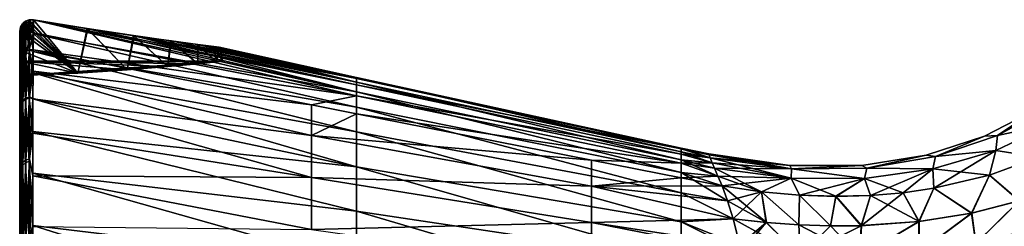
# Model space of a CAD drawing. Header units: metres. Extents: x 59 to 124, y -85 to 86.
# Tile 44 of 186: x 106.1 to 114.7, y 21.06 to 22.86. Entities that reach past the tile are written whole.
import ezdxf

# ---------------------------------------------------------------- set-up
doc = ezdxf.new("R2010")
doc.units = ezdxf.units.M
doc.layers.add('solid_21414500', color=7, linetype='CONTINUOUS')

msp = doc.modelspace()

# ---------------------------------------------------------------- linework, layer by layer
at = {"layer": 'solid_21414500'}
for points in [[(106.108063, 22.539989, 4.150748), (106.108978, 22.799587, 2.342865), (106.099998, 22.75738, 2.35007)], [(106.116806, 22.373924, 2.378554), (106.099998, 22.75738, 2.35007), (106.108978, 22.799587, 2.342865)], [(106.107666, 22.796547, -2.343631), (106.099998, 22.757357, -2.350069), (106.608498, 22.395613, -2.164901)], [(106.107742, 22.531073, -4.194365), (106.099998, 22.757357, -2.350069), (106.107666, 22.796547, -2.343631)], [(106.125603, 22.826342, -2.33418), (106.107666, 22.796547, -2.343631), (106.608498, 22.395613, -2.164901)], [(106.125877, 22.561522, -4.187904), (106.107666, 22.796547, -2.343631), (106.125603, 22.826342, -2.33418)], [(106.107742, 22.531073, -4.194365), (106.107666, 22.796547, -2.343631), (106.125877, 22.561522, -4.187904)], [(106.108063, 22.539989, 4.150748), (106.12719, 22.568737, 4.15619), (106.108978, 22.799587, 2.342865)], [(106.12719, 22.568737, 4.15619), (106.120384, 22.819408, 2.336791), (106.108978, 22.799587, 2.342865)], [(106.116806, 22.373924, 2.378554), (106.108978, 22.799587, 2.342865), (106.120384, 22.819408, 2.336791)], [(106.116806, 22.373924, 2.378554), (106.176132, 22.858629, 2.311444), (106.220078, 22.861296, 2.293191)], [(106.608498, 22.395613, 2.1649), (106.116806, 22.373924, 2.378554), (106.220078, 22.861296, 2.293191)], [(106.116806, 22.373924, 2.378554), (106.154999, 22.849915, 2.320655), (106.176132, 22.858629, 2.311444)], [(106.116806, 22.373924, 2.378554), (106.135994, 22.836594, 2.329274), (106.154999, 22.849915, 2.320655)], [(106.116806, 22.373924, 2.378554), (106.120384, 22.819408, 2.336791), (106.135994, 22.836594, 2.329274)], [(106.12719, 22.568737, 4.15619), (106.135994, 22.836594, 2.329274), (106.120384, 22.819408, 2.336791)], [(106.135445, 22.836134, -2.329527), (106.125603, 22.826342, -2.33418), (106.608498, 22.395613, -2.164901)], [(106.151054, 22.583599, -4.178594), (106.125603, 22.826342, -2.33418), (106.135445, 22.836134, -2.329527)], [(106.125877, 22.561522, -4.187904), (106.125603, 22.826342, -2.33418), (106.151054, 22.583599, -4.178594)], [(106.12719, 22.568737, 4.15619), (106.153, 22.588095, 4.159855), (106.135994, 22.836594, 2.329274)], [(106.151131, 22.847963, -2.32235), (106.135445, 22.836134, -2.329527), (106.608498, 22.395613, -2.164901)], [(106.151054, 22.583599, -4.178594), (106.135445, 22.836134, -2.329527), (106.151131, 22.847963, -2.32235)], [(106.153, 22.588095, 4.159855), (106.154999, 22.849915, 2.320655), (106.135994, 22.836594, 2.329274)], [(106.151054, 22.583599, -4.178594), (106.151131, 22.847963, -2.32235), (106.182564, 22.597334, -4.166613)], [(106.173264, 22.858007, -2.31265), (106.151131, 22.847963, -2.32235), (106.608498, 22.395613, -2.164901)], [(106.182564, 22.597334, -4.166613), (106.151131, 22.847963, -2.32235), (106.173264, 22.858007, -2.31265)], [(106.153, 22.588095, 4.159855), (106.186432, 22.598696, 4.161863), (106.154999, 22.849915, 2.320655)], [(106.186432, 22.598696, 4.161863), (106.176132, 22.858629, 2.311444), (106.154999, 22.849915, 2.320655)], [(106.182961, 22.860498, -2.308514), (106.173264, 22.858007, -2.31265), (106.608498, 22.395613, -2.164901)], [(106.182564, 22.597334, -4.166613), (106.173264, 22.858007, -2.31265), (106.182961, 22.860498, -2.308514)], [(106.176132, 22.858629, 2.311444), (106.219429, 22.745266, 3.277921), (106.220078, 22.861296, 2.293191)], [(106.176132, 22.858629, 2.311444), (106.218323, 22.59794, 4.16172), (106.219429, 22.745266, 3.277921)], [(106.186432, 22.598696, 4.161863), (106.218323, 22.59794, 4.16172), (106.176132, 22.858629, 2.311444)], [(106.182564, 22.597334, -4.166613), (106.182961, 22.860498, -2.308514), (106.218231, 22.740685, -3.308022)], [(106.182961, 22.860498, -2.308514), (106.220406, 22.861055, -2.293081), (106.218231, 22.740685, -3.308022)], [(106.182961, 22.860498, -2.308514), (106.608498, 22.395613, -2.164901), (106.220406, 22.861055, -2.293081)], [(106.218231, 22.740685, -3.308022), (106.220406, 22.861055, -2.293081), (109.043533, 22.232237, -2.737208)], [(106.220078, 22.861296, 2.293191), (106.219429, 22.745266, 3.277921), (109.043533, 22.197367, 3.093446)], [(106.220078, 22.861296, 2.293191), (109.043533, 22.197367, 3.093446), (109.043533, 22.293106, 1.948414)], [(106.689682, 22.783829, 2.051207), (106.220078, 22.861296, 2.293191), (109.043533, 22.293106, 1.948414)], [(106.608498, 22.395613, 2.1649), (106.220078, 22.861296, 2.293191), (106.689682, 22.783829, 2.051207)], [(106.220406, 22.861055, -2.293081), (106.696121, 22.782818, -2.047043), (109.043533, 22.232237, -2.737208)], [(106.608498, 22.395613, -2.164901), (106.696121, 22.782818, -2.047043), (106.220406, 22.861055, -2.293081)], [(106.099998, 22.649878, 3.251509), (106.108063, 22.539989, 4.150748), (106.099998, 22.75738, 2.35007)], [(106.099998, 22.594391, 2.364951), (106.099998, 22.649878, 3.251509), (106.099998, 22.75738, 2.35007)], [(106.099998, 22.594391, 2.364951), (106.099998, 22.75738, 2.35007), (106.116806, 22.373924, 2.378554)], [(106.099998, 22.757357, -2.350069), (106.099998, 22.594379, -2.364952), (106.608498, 22.395613, -2.164901)], [(106.099998, 22.62352, -3.433642), (106.099998, 22.594379, -2.364952), (106.099998, 22.757357, -2.350069)], [(106.099998, 22.62352, -3.433642), (106.099998, 22.757357, -2.350069), (106.107742, 22.531073, -4.194365)], [(106.182564, 22.597334, -4.166613), (106.218231, 22.740685, -3.308022), (106.217041, 22.583399, -4.236626)], [(106.217041, 22.583399, -4.236626), (106.218231, 22.740685, -3.308022), (109.043533, 22.097557, -3.899847)], [(106.218231, 22.740685, -3.308022), (109.043533, 22.232237, -2.737208), (109.043533, 22.097557, -3.899847)], [(106.219429, 22.745266, 3.277921), (106.218323, 22.59794, 4.16172), (109.043533, 22.197367, 3.093446)], [(107.03949, 22.423233, 1.857044), (106.608498, 22.395613, 2.1649), (106.689682, 22.783829, 2.051207)], [(106.608498, 22.395613, -2.164901), (107.039482, 22.423233, -1.857049), (106.696121, 22.782818, -2.047043)], [(107.093765, 22.722162, 1.73126), (106.689682, 22.783829, 2.051207), (109.043533, 22.293106, 1.948414)], [(107.03949, 22.423233, 1.857044), (106.689682, 22.783829, 2.051207), (107.093765, 22.722162, 1.73126)], [(106.696121, 22.782818, -2.047043), (107.100037, 22.721243, -1.725178), (109.043533, 22.232237, -2.737208)], [(107.039482, 22.423233, -1.857049), (107.100037, 22.721243, -1.725178), (106.696121, 22.782818, -2.047043)], [(107.039482, 22.423233, -1.857049), (107.393517, 22.452019, -1.468621), (107.100037, 22.721243, -1.725178)], [(107.393524, 22.452019, 1.468615), (107.03949, 22.423233, 1.857044), (107.093765, 22.722162, 1.73126)], [(107.093765, 22.722162, 1.73126), (109.043533, 22.293106, 1.948414), (109.043533, 22.348455, 0.777384)], [(107.417473, 22.676163, 1.349777), (107.093765, 22.722162, 1.73126), (109.043533, 22.348455, 0.777384)], [(107.393524, 22.452019, 1.468615), (107.093765, 22.722162, 1.73126), (107.417473, 22.676163, 1.349777)], [(107.100037, 22.721243, -1.725178), (109.043533, 22.314747, -1.586752), (109.043533, 22.232237, -2.737208)], [(107.100037, 22.721243, -1.725178), (107.422012, 22.675543, -1.343171), (109.043533, 22.314747, -1.586752)], [(107.393517, 22.452019, -1.468621), (107.422012, 22.675543, -1.343171), (107.100037, 22.721243, -1.725178)], [(106.099998, 22.649878, 3.251509), (106.099998, 22.501293, 4.143422), (106.108063, 22.539989, 4.150748)], [(106.099998, 21.982386, 5.051933), (106.099998, 22.501293, 4.143422), (106.099998, 22.649878, 3.251509)], [(106.099998, 22.429655, 2.379138), (106.099998, 22.649878, 3.251509), (106.099998, 22.594391, 2.364951)], [(106.099998, 21.982386, 5.051933), (106.099998, 22.649878, 3.251509), (106.099998, 22.429655, 2.379138)], [(106.099998, 22.62352, -3.433642), (106.099998, 22.429655, -2.379141), (106.099998, 22.594379, -2.364952)], [(106.099998, 22.408474, -4.605859), (106.099998, 22.429655, -2.379141), (106.099998, 22.62352, -3.433642)], [(106.099998, 22.408474, -4.605859), (106.099998, 22.62352, -3.433642), (106.107742, 22.531073, -4.194365)], [(107.393517, 22.452019, -1.468621), (107.656952, 22.477034, -1.016345), (107.422012, 22.675543, -1.343171)], [(107.65696, 22.477034, 1.01633), (107.393524, 22.452019, 1.468615), (107.417473, 22.676163, 1.349777)], [(107.652184, 22.644831, 0.924179), (107.417473, 22.676163, 1.349777), (109.043533, 22.348455, 0.777384)], [(107.65696, 22.477034, 1.01633), (107.417473, 22.676163, 1.349777), (107.652184, 22.644831, 0.924179)], [(107.422012, 22.675543, -1.343171), (107.655273, 22.644432, -0.916903), (109.043533, 22.314747, -1.586752)], [(107.656952, 22.477034, -1.016345), (107.655273, 22.644432, -0.916903), (107.422012, 22.675543, -1.343171)], [(107.794144, 22.626892, 0.470187), (107.652184, 22.644831, 0.924179), (109.043533, 22.348455, 0.777384)], [(107.819427, 22.493996, 0.519566), (107.652184, 22.644831, 0.924179), (107.794144, 22.626892, 0.470187)], [(107.819427, 22.493996, 0.519566), (107.65696, 22.477034, 1.01633), (107.652184, 22.644831, 0.924179)], [(107.655273, 22.644432, -0.916903), (107.795692, 22.626701, -0.462565), (109.043533, 22.314747, -1.586752)], [(107.819427, 22.493996, -0.519574), (107.795692, 22.626701, -0.462565), (107.655273, 22.644432, -0.916903)], [(107.656952, 22.477034, -1.016345), (107.819427, 22.493996, -0.519574), (107.655273, 22.644432, -0.916903)], [(107.794144, 22.626892, 0.470187), (109.043533, 22.348455, 0.777384), (109.043533, 22.356535, -0.408568)], [(107.841873, 22.621109, 0.003836), (107.794144, 22.626892, 0.470187), (109.043533, 22.356535, -0.408568)], [(107.819427, 22.493996, 0.519566), (107.794144, 22.626892, 0.470187), (107.841873, 22.621109, 0.003836)], [(107.795692, 22.626701, -0.462565), (109.043533, 22.356535, -0.408568), (109.043533, 22.314747, -1.586752)], [(107.795692, 22.626701, -0.462565), (107.841873, 22.621109, 0.003836), (109.043533, 22.356535, -0.408568)], [(107.874329, 22.5, -0.000008), (107.841873, 22.621109, 0.003836), (107.795692, 22.626701, -0.462565)], [(107.819427, 22.493996, -0.519574), (107.874329, 22.5, -0.000008), (107.795692, 22.626701, -0.462565)], [(107.874329, 22.5, -0.000008), (107.819427, 22.493996, 0.519566), (107.841873, 22.621109, 0.003836)], [(106.099998, 22.429655, 2.379138), (106.099998, 22.594391, 2.364951), (106.116806, 22.373924, 2.378554)], [(106.099998, 22.594379, -2.364952), (106.116806, 22.373924, -2.378554), (106.608498, 22.395613, -2.164901)], [(106.099998, 22.594379, -2.364952), (106.099998, 22.429655, -2.379141), (106.116806, 22.373924, -2.378554)], [(106.108078, 22.130051, 5.950999), (106.108063, 22.539989, 4.150748), (106.099998, 22.228846, 5.400659)], [(106.099998, 22.228846, 5.400659), (106.108063, 22.539989, 4.150748), (106.099998, 22.501293, 4.143422)], [(106.107742, 22.531073, -4.194365), (106.125877, 22.561522, -4.187904), (106.125877, 22.142422, -6.012959)], [(106.108078, 22.130051, 5.950999), (106.12719, 22.568737, 4.15619), (106.108063, 22.539989, 4.150748)], [(106.108078, 22.130051, 5.950999), (106.126984, 22.158098, 5.958427), (106.12719, 22.568737, 4.15619)], [(106.125877, 22.561522, -4.187904), (106.151054, 22.583599, -4.178594), (106.151054, 22.165012, -6.005656)], [(106.125877, 22.142422, -6.012959), (106.125877, 22.561522, -4.187904), (106.151054, 22.165012, -6.005656)], [(106.126984, 22.158098, 5.958427), (106.153145, 22.177393, 5.963538), (106.153, 22.588095, 4.159855)], [(106.126984, 22.158098, 5.958427), (106.153, 22.588095, 4.159855), (106.12719, 22.568737, 4.15619)], [(106.151054, 22.583599, -4.178594), (106.182564, 22.597334, -4.166613), (106.182564, 22.179472, -5.995117)], [(106.151054, 22.165012, -6.005656), (106.151054, 22.583599, -4.178594), (106.182564, 22.179472, -5.995117)], [(106.153145, 22.177393, 5.963538), (106.186432, 22.598696, 4.161863), (106.153, 22.588095, 4.159855)], [(106.153145, 22.177393, 5.963538), (106.186104, 22.187611, 5.966244), (106.186432, 22.598696, 4.161863)], [(106.182564, 22.597334, -4.166613), (106.217041, 22.583399, -4.236626), (106.216515, 22.397943, -5.11227)], [(106.182564, 22.179472, -5.995117), (106.182564, 22.597334, -4.166613), (106.216515, 22.397943, -5.11227)], [(106.186104, 22.187611, 5.966244), (106.218323, 22.59794, 4.16172), (106.186432, 22.598696, 4.161863)], [(106.186104, 22.187611, 5.966244), (106.217278, 22.412092, 5.051819), (106.218323, 22.59794, 4.16172)], [(106.216515, 22.397943, -5.11227), (106.217041, 22.583399, -4.236626), (109.043533, 21.88076, -5.161424)], [(106.217041, 22.583399, -4.236626), (109.043533, 22.097557, -3.899847), (109.043533, 21.88076, -5.161424)], [(106.218323, 22.59794, 4.16172), (106.217278, 22.412092, 5.051819), (108.650543, 22.117548, 4.263232)], [(109.043533, 22.197367, 3.093446), (106.218323, 22.59794, 4.16172), (108.650543, 22.117548, 4.263232)], [(106.099998, 22.408474, -4.605859), (106.107742, 22.531073, -4.194365), (106.107742, 22.111677, -6.016853)], [(106.099998, 22.228846, 5.400659), (106.099998, 22.501293, 4.143422), (106.099998, 21.982386, 5.051933)], [(106.099998, 22.499954), (106.116806, 22.373924, 2.378554), (107.874329, 22.5, -0.000008)], [(106.099998, 22.499954), (107.874329, 22.5, -0.000008), (107.819427, 22.493996, -0.519574)], [(106.099998, 22.335999, 2.711673), (106.099998, 22.499954), (106.099998, 22.335999, -2.711673)], [(106.099998, 22.335999, 2.711673), (106.116806, 22.373924, 2.378554), (106.099998, 22.499954)], [(106.099998, 22.499954), (107.819427, 22.493996, -0.519574), (107.656952, 22.477034, -1.016345)], [(106.099998, 22.499954), (107.656952, 22.477034, -1.016345), (107.393517, 22.452019, -1.468621)], [(106.099998, 22.499954), (107.393517, 22.452019, -1.468621), (107.039482, 22.423233, -1.857049)], [(106.099998, 22.499954), (107.039482, 22.423233, -1.857049), (106.608498, 22.395613, -2.164901)], [(106.099998, 22.499954), (106.608498, 22.395613, -2.164901), (106.116806, 22.373924, -2.378554)], [(106.099998, 22.499954), (106.116806, 22.373924, -2.378554), (106.099998, 22.335999, -2.711673)], [(106.107742, 22.111677, -6.016853), (106.107742, 22.531073, -4.194365), (106.125877, 22.142422, -6.012959)], [(107.874329, 22.5, -0.000008), (106.116806, 22.373924, 2.378554), (107.819427, 22.493996, 0.519566)], [(107.819427, 22.493996, 0.519566), (106.116806, 22.373924, 2.378554), (107.65696, 22.477034, 1.01633)], [(107.65696, 22.477034, 1.01633), (106.116806, 22.373924, 2.378554), (107.393524, 22.452019, 1.468615)], [(107.393524, 22.452019, 1.468615), (106.116806, 22.373924, 2.378554), (107.03949, 22.423233, 1.857044)], [(106.104294, 22.400393, 2.38024), (106.099998, 22.429655, 2.379138), (106.116806, 22.373924, 2.378554)], [(106.099998, 22.429655, -2.379141), (106.104294, 22.400396, -2.38024), (106.116806, 22.373924, -2.378554)], [(106.099998, 21.976919, -5.075699), (106.104294, 22.400396, -2.38024), (106.099998, 22.429655, -2.379141)], [(106.099998, 21.976919, -5.075699), (106.099998, 22.429655, -2.379141), (106.099998, 22.408474, -4.605859)], [(106.099998, 21.982386, 5.051933), (106.099998, 22.429655, 2.379138), (106.104294, 22.400393, 2.38024)], [(106.099998, 22.118774, -5.837883), (106.099998, 22.408474, -4.605859), (106.107742, 22.111677, -6.016853)], [(106.099998, 21.976919, -5.075699), (106.099998, 22.408474, -4.605859), (106.099998, 22.118774, -5.837883)], [(106.104294, 21.947126, -5.076087), (106.104294, 22.400396, -2.38024), (106.099998, 21.976919, -5.075699)], [(106.104294, 21.947126, 5.076088), (106.099998, 21.982386, 5.051933), (106.104294, 22.400393, 2.38024)], [(106.099998, 22.335999, 2.711673), (106.116806, 22.18717, 3.738911), (106.116806, 22.373924, 2.378554)], [(106.099998, 22.335999, -2.711673), (106.116806, 22.373924, -2.378554), (106.116806, 22.18717, -3.738911)], [(106.104294, 21.947126, -5.076087), (106.116806, 22.373924, -2.378554), (106.104294, 22.400396, -2.38024)], [(106.116806, 22.18717, 3.738911), (106.104294, 22.400393, 2.38024), (106.116806, 22.373924, 2.378554)], [(106.104294, 21.947126, 5.076088), (106.104294, 22.400393, 2.38024), (106.116806, 22.18717, 3.738911)], [(106.116806, 22.18717, -3.738911), (106.116806, 22.373924, -2.378554), (106.104294, 21.947126, -5.076087)], [(107.03949, 22.423233, 1.857044), (106.116806, 22.373924, 2.378554), (106.608498, 22.395613, 2.1649)], [(106.182564, 22.179472, -5.995117), (106.216515, 22.397943, -5.11227), (106.215988, 22.171799, -6.022489)], [(106.186104, 22.187611, 5.966244), (106.216148, 22.16942, 6.032932), (106.217278, 22.412092, 5.051819)], [(106.215988, 22.171799, -6.022489), (106.216515, 22.397943, -5.11227), (109.043533, 21.575348, -6.497909)], [(106.217278, 22.412092, 5.051819), (106.216148, 22.16942, 6.032932), (108.650543, 21.848997, 5.639347)], [(106.216515, 22.397943, -5.11227), (109.043533, 21.88076, -5.161424), (109.043533, 21.575348, -6.497909)], [(106.217278, 22.412092, 5.051819), (108.650543, 21.848997, 5.639347), (108.650543, 22.117548, 4.263232)], [(106.099998, 22.335999, 2.711673), (106.099998, 22.335999, -2.711673), (106.099998, 21.846195, -5.384588)], [(106.099998, 21.846195, 5.384588), (106.099998, 22.335999, 2.711673), (106.099998, 21.846195, -5.384588)], [(106.099998, 21.846195, 5.384588), (106.116806, 22.18717, 3.738911), (106.099998, 22.335999, 2.711673)], [(106.099998, 22.335999, -2.711673), (106.116806, 22.18717, -3.738911), (106.116806, 21.917784, -5.085343)], [(106.099998, 22.335999, -2.711673), (106.116806, 21.917784, -5.085343), (106.099998, 21.846195, -5.384588)], [(109.043533, 22.356535, -0.408568), (111.878052, 21.740477, -0.417556), (111.878052, 21.70616, -1.625724)], [(109.043533, 22.356535, -0.408568), (109.043533, 22.348455, 0.777384), (111.878052, 21.740477, -0.417556)], [(109.043533, 22.314747, -1.586752), (109.043533, 22.356535, -0.408568), (111.878052, 21.70616, -1.625724)], [(109.043533, 22.348455, 0.777384), (111.878052, 21.733856, 0.794858), (111.878052, 21.740477, -0.417556)], [(109.043533, 22.348455, 0.777384), (109.043533, 22.293106, 1.948414), (111.878052, 21.733856, 0.794858)], [(109.043533, 22.314747, -1.586752), (111.878052, 21.70616, -1.625724), (111.878052, 21.638083, -2.818608)], [(109.043533, 22.232237, -2.737208), (109.043533, 22.314747, -1.586752), (111.878052, 21.638083, -2.818608)], [(109.043533, 22.293106, 1.948414), (111.878052, 21.688334, 1.999084), (111.878052, 21.733856, 0.794858)], [(109.043533, 22.293106, 1.948414), (109.043533, 22.197367, 3.093446), (111.878052, 21.688334, 1.999084)], [(106.099998, 22.228846, 5.400659), (106.099998, 21.982386, 5.051933), (106.099998, 21.212713, 7.666198)], [(106.099998, 21.902424, 6.616521), (106.099998, 22.228846, 5.400659), (106.099998, 21.212713, 7.666198)], [(106.108078, 22.130051, 5.950999), (106.099998, 22.228846, 5.400659), (106.099998, 21.902424, 6.616521)], [(109.043533, 22.197367, 3.093446), (108.650543, 22.117548, 4.263232), (109.043533, 22.039928, 4.279634)], [(109.043533, 22.232237, -2.737208), (111.878052, 21.638083, -2.818608), (111.878052, 21.527266, -4.016211)], [(109.043533, 22.097557, -3.899847), (109.043533, 22.232237, -2.737208), (111.878052, 21.527266, -4.016211)], [(109.043533, 22.197367, 3.093446), (109.043533, 22.039928, 4.279634), (111.878052, 21.609312, 3.188726)], [(109.043533, 22.197367, 3.093446), (111.878052, 21.609312, 3.188726), (111.878052, 21.688334, 1.999084)], [(106.099998, 21.846195, 5.384588), (106.116806, 21.917784, 5.085343), (106.116806, 22.18717, 3.738911)], [(106.108078, 22.130051, 5.950999), (106.099998, 21.902424, 6.616521), (106.108078, 21.58931, 7.716329)], [(106.099998, 21.780867, -7.016117), (106.099998, 22.118774, -5.837883), (106.107742, 22.111677, -6.016853)], [(106.099998, 21.627069, -6.404492), (106.099998, 22.118774, -5.837883), (106.099998, 21.780867, -7.016117)], [(106.099998, 21.627069, -6.404492), (106.099998, 21.976919, -5.075699), (106.099998, 22.118774, -5.837883)], [(106.099998, 21.780867, -7.016117), (106.107742, 22.111677, -6.016853), (106.107742, 21.557617, -7.802951)], [(106.104294, 21.947126, 5.076088), (106.116806, 22.18717, 3.738911), (106.116806, 21.917784, 5.085343)], [(106.116806, 21.917784, -5.085343), (106.116806, 22.18717, -3.738911), (106.104294, 21.947126, -5.076087)], [(106.107742, 22.111677, -6.016853), (106.125877, 22.142422, -6.012959), (106.125877, 21.588459, -7.801922)], [(106.107742, 21.557617, -7.802951), (106.107742, 22.111677, -6.016853), (106.125877, 21.588459, -7.801922)], [(106.108078, 22.130051, 5.950999), (106.108078, 21.58931, 7.716329), (106.126984, 22.158098, 5.958427)], [(106.108078, 21.58931, 7.716329), (106.126984, 21.616671, 7.725984), (106.126984, 22.158098, 5.958427)], [(106.125877, 22.142422, -6.012959), (106.151054, 22.165012, -6.005656), (106.151054, 21.611443, -7.796854)], [(106.125877, 21.588459, -7.801922), (106.125877, 22.142422, -6.012959), (106.151054, 21.611443, -7.796854)], [(106.126984, 22.158098, 5.958427), (106.126984, 21.616671, 7.725984), (106.153145, 22.177393, 5.963538)], [(106.126984, 21.616671, 7.725984), (106.153145, 21.635494, 7.732625), (106.153145, 22.177393, 5.963538)], [(106.151054, 22.165012, -6.005656), (106.182564, 22.179472, -5.995117), (106.182564, 21.626577, -7.787922)], [(106.151054, 21.611443, -7.796854), (106.151054, 22.165012, -6.005656), (106.182564, 21.626577, -7.787922)], [(106.153145, 22.177393, 5.963538), (106.153145, 21.635494, 7.732625), (106.186104, 22.187611, 5.966244)], [(106.153145, 21.635494, 7.732625), (106.186104, 21.64546, 7.736142), (106.186104, 22.187611, 5.966244)], [(106.182564, 22.179472, -5.995117), (106.215988, 22.171799, -6.022489), (106.215202, 21.885899, -7.0111)], [(106.182564, 21.626577, -7.787922), (106.182564, 22.179472, -5.995117), (106.215202, 21.885899, -7.0111)], [(106.186104, 22.187611, 5.966244), (106.186104, 21.64546, 7.736142), (106.216148, 22.16942, 6.032932)], [(106.186104, 21.64546, 7.736142), (106.214943, 21.869278, 7.065609), (106.216148, 22.16942, 6.032932)], [(106.216148, 22.16942, 6.032932), (106.214943, 21.869278, 7.065609), (108.650543, 21.483246, 7.065436)], [(106.215202, 21.885899, -7.0111), (106.215988, 22.171799, -6.022489), (109.043533, 21.575348, -6.497909)], [(106.216148, 22.16942, 6.032932), (108.650543, 21.483246, 7.065436), (108.650543, 21.848997, 5.639347)], [(109.043533, 22.039928, 4.279634), (108.650543, 22.117548, 4.263232), (108.650543, 21.848997, 5.639347)], [(114.98642, 22.079926, 0), (114.641533, 21.850748, 1.546375), (115.116241, 22.107943, 1.607262)], [(115.116859, 21.950663, 3.163737), (115.116241, 22.107943, 1.607262), (114.641533, 21.850748, 1.546375)], [(114.641533, 21.850748, -1.546374), (114.98642, 22.079926, 0), (115.116241, 22.107943, -1.60726)], [(114.641533, 21.850748, -1.546374), (115.116241, 22.107943, -1.60726), (115.116859, 21.950665, -3.163734)], [(109.043533, 22.039928, 4.279634), (108.650543, 21.848997, 5.639347), (111.095047, 21.634729, 4.365259)], [(109.043533, 22.097557, -3.899847), (111.878052, 21.527266, -4.016211), (111.878052, 21.349819, -5.262724)], [(109.043533, 21.88076, -5.161424), (109.043533, 22.097557, -3.899847), (111.878052, 21.349819, -5.262724)], [(111.878052, 21.609312, 3.188726), (109.043533, 22.039928, 4.279634), (111.095047, 21.634729, 4.365259)], [(114.98642, 22.079926, 0), (114.527748, 21.843309, 0), (114.641533, 21.850748, 1.546375)], [(114.641533, 21.850748, -1.546374), (114.527748, 21.843309, 0), (114.98642, 22.079926, 0)], [(106.104294, 21.947126, 5.076088), (106.099998, 21.212713, 7.666198), (106.099998, 21.982386, 5.051933)], [(106.104294, 21.947126, -5.076087), (106.099998, 21.976919, -5.075699), (106.099998, 21.627069, -6.404492)], [(106.104294, 21.947126, -5.076087), (106.099998, 21.627069, -6.404492), (106.104294, 21.170649, -7.697188)], [(106.104294, 21.170649, 7.697189), (106.099998, 21.212713, 7.666198), (106.104294, 21.947126, 5.076088)], [(106.104294, 21.947126, 5.076088), (106.116806, 21.917784, 5.085343), (106.116806, 21.566769, 6.412836)], [(106.104294, 21.170649, 7.697189), (106.104294, 21.947126, 5.076088), (106.116806, 21.566769, 6.412836)], [(106.116806, 21.917784, -5.085343), (106.104294, 21.947126, -5.076087), (106.104294, 21.170649, -7.697188)], [(114.62664, 21.718643, -3.047186), (115.116859, 21.950665, -3.163734), (114.99839, 21.659822, -4.640156)], [(114.641533, 21.850748, -1.546374), (115.116859, 21.950665, -3.163734), (114.62664, 21.718643, -3.047186)], [(115.116859, 21.950663, 3.163737), (114.641533, 21.850748, 1.546375), (114.62664, 21.718643, 3.047189)], [(115.116859, 21.950663, 3.163737), (114.62664, 21.718643, 3.047189), (114.998474, 21.659859, 4.640182)], [(106.099998, 21.846195, 5.384588), (106.116806, 21.566769, 6.412836), (106.116806, 21.917784, 5.085343)], [(106.099998, 21.846195, -5.384588), (106.116806, 21.917784, -5.085343), (106.116806, 21.566769, -6.412836)], [(106.099998, 21.521393, 7.789078), (106.099998, 21.902424, 6.616521), (106.099998, 21.212713, 7.666198)], [(106.108078, 21.58931, 7.716329), (106.099998, 21.902424, 6.616521), (106.099998, 21.521393, 7.789078)], [(106.116806, 21.566769, -6.412836), (106.116806, 21.917784, -5.085343), (106.104294, 21.170649, -7.697188)], [(106.182564, 21.626577, -7.787922), (106.215202, 21.885899, -7.0111), (106.214668, 21.521574, -8.0759)], [(106.186104, 21.64546, 7.736142), (106.213715, 21.499088, 8.137775), (106.214943, 21.869278, 7.065609)], [(106.214943, 21.869278, 7.065609), (106.213715, 21.499088, 8.137775), (108.650543, 21.483246, 7.065436)], [(106.214668, 21.521574, -8.0759), (106.215202, 21.885899, -7.0111), (109.043533, 21.189289, -7.818899)], [(106.215202, 21.885899, -7.0111), (109.043533, 21.575348, -6.497909), (109.043533, 21.189289, -7.818899)], [(108.650543, 21.848997, 5.639347), (111.095047, 21.406734, 5.711181), (111.095047, 21.634729, 4.365259)], [(108.650543, 21.848997, 5.639347), (108.650543, 21.483246, 7.065436), (111.095047, 21.406734, 5.711181)], [(109.043533, 21.88076, -5.161424), (111.878052, 21.349819, -5.262724), (111.878052, 21.096035, -6.54381)], [(109.043533, 21.575348, -6.497909), (109.043533, 21.88076, -5.161424), (111.878052, 21.096035, -6.54381)], [(114.527748, 21.843309, 0), (114.101395, 21.665884, 1.504661), (114.641533, 21.850748, 1.546375)], [(114.62664, 21.718643, 3.047189), (114.641533, 21.850748, 1.546375), (114.101395, 21.665884, 1.504661)], [(114.101395, 21.665884, -1.504659), (114.527748, 21.843309, 0), (114.641533, 21.850748, -1.546374)], [(114.101395, 21.665884, -1.504659), (114.641533, 21.850748, -1.546374), (114.62664, 21.718643, -3.047186)], [(106.099998, 21.846195, 5.384588), (106.099998, 21.846195, -5.384588), (106.099998, 21.037743, -7.978935)], [(106.099998, 21.037743, 7.978935), (106.099998, 21.846195, 5.384588), (106.099998, 21.037743, -7.978935)], [(106.099998, 21.037743, 7.978935), (106.116806, 21.566769, 6.412836), (106.099998, 21.846195, 5.384588)], [(106.099998, 21.846195, -5.384588), (106.116806, 21.566769, -6.412836), (106.116806, 21.135431, -7.716445)], [(106.099998, 21.846195, -5.384588), (106.116806, 21.135431, -7.716445), (106.099998, 21.037743, -7.978935)], [(106.099998, 21.391218, -8.143975), (106.099998, 21.780867, -7.016117), (106.107742, 21.557617, -7.802951)], [(106.099998, 21.196096, -7.712015), (106.099998, 21.780867, -7.016117), (106.099998, 21.391218, -8.143975)], [(106.099998, 21.196096, -7.712015), (106.099998, 21.627069, -6.404492), (106.099998, 21.780867, -7.016117)], [(114.527748, 21.843309, 0), (114.019424, 21.677711, 0), (114.101395, 21.665884, 1.504661)], [(114.101395, 21.665884, -1.504659), (114.019424, 21.677711, 0), (114.527748, 21.843309, 0)], [(111.878052, 21.740477, -0.417556), (112.119202, 21.690613, 0), (112.123283, 21.681343, -0.76607)], [(111.878052, 21.740477, -0.417556), (111.878052, 21.733856, 0.794858), (112.119202, 21.690613, 0)], [(111.878052, 21.740477, -0.417556), (112.123283, 21.681343, -0.76607), (112.132561, 21.656567, -1.506372)], [(111.878052, 21.70616, -1.625724), (111.878052, 21.740477, -0.417556), (112.132561, 21.656567, -1.506372)], [(111.878052, 21.733856, 0.794858), (112.132576, 21.656527, 1.507351), (112.123299, 21.681324, 0.766915)], [(111.878052, 21.733856, 0.794858), (111.878052, 21.688334, 1.999084), (112.132576, 21.656527, 1.507351)], [(111.878052, 21.733856, 0.794858), (112.123299, 21.681324, 0.766915), (112.119202, 21.690613, 0)], [(111.878052, 21.70616, -1.625724), (112.132561, 21.656567, -1.506372), (112.150513, 21.610929, -2.358091)], [(111.878052, 21.638083, -2.818608), (111.878052, 21.70616, -1.625724), (112.150513, 21.610929, -2.358091)], [(111.878052, 21.688334, 1.999084), (112.150551, 21.610769, 2.36079), (112.132576, 21.656527, 1.507351)], [(111.878052, 21.688334, 1.999084), (111.878052, 21.609312, 3.188726), (112.150551, 21.610769, 2.36079)], [(112.119202, 21.690613, 0), (112.123299, 21.681324, 0.766915), (112.842186, 21.557699, 1.470885)], [(112.82795, 21.587229, 0), (112.119202, 21.690613, 0), (112.842186, 21.557699, 1.470885)], [(112.123283, 21.681343, -0.76607), (112.119202, 21.690613, 0), (112.82795, 21.587229, 0)], [(112.123283, 21.681343, -0.76607), (112.82795, 21.587229, 0), (112.132561, 21.656567, -1.506372)], [(112.123299, 21.681324, 0.766915), (112.132576, 21.656527, 1.507351), (112.842186, 21.557699, 1.470885)], [(114.019424, 21.677711, 0), (113.457344, 21.588974, 0), (113.500023, 21.564432, 1.480094)], [(113.500023, 21.564432, -1.480093), (113.457344, 21.588974, 0), (114.019424, 21.677711, 0)], [(114.019424, 21.677711, 0), (113.500023, 21.564432, 1.480094), (114.101395, 21.665884, 1.504661)], [(113.500023, 21.564432, -1.480093), (114.019424, 21.677711, 0), (114.101395, 21.665884, -1.504659)], [(114.62664, 21.718643, 3.047189), (114.101395, 21.665884, 1.504661), (114.078125, 21.55838, 2.971047)], [(114.62664, 21.718643, 3.047189), (114.078125, 21.55838, 2.971047), (114.57151, 21.502817, 4.507842)], [(114.078125, 21.558382, -2.971044), (114.62664, 21.718643, -3.047186), (114.085594, 21.38929, -4.414984)], [(114.101395, 21.665884, -1.504659), (114.62664, 21.718643, -3.047186), (114.078125, 21.558382, -2.971044)], [(114.62664, 21.718643, -3.047186), (114.571228, 21.50275, -4.50779), (114.085594, 21.38929, -4.414984)], [(114.62664, 21.718643, -3.047186), (114.99839, 21.659822, -4.640156), (114.571228, 21.50275, -4.50779)], [(114.62664, 21.718643, 3.047189), (114.57151, 21.502817, 4.507842), (114.998474, 21.659859, 4.640182)], [(106.104294, 21.170649, -7.697188), (106.099998, 21.627069, -6.404492), (106.099998, 21.196096, -7.712015)], [(106.108078, 21.58931, 7.716329), (106.099998, 21.521393, 7.789078), (106.099998, 21.087372, 8.90255)], [(106.108078, 21.58931, 7.716329), (106.099998, 21.087372, 8.90255), (106.108078, 20.899576, 9.428929)], [(106.108078, 21.58931, 7.716329), (106.108078, 20.899576, 9.428929), (106.126984, 21.616671, 7.725984)], [(106.108078, 20.899576, 9.428929), (106.126984, 20.926003, 9.440908), (106.126984, 21.616671, 7.725984)], [(106.125877, 21.588459, -7.801922), (106.151054, 21.611443, -7.796854), (106.151054, 20.904427, -9.533474)], [(106.126984, 21.616671, 7.725984), (106.126984, 20.926003, 9.440908), (106.153145, 21.635494, 7.732625)], [(106.126984, 20.926003, 9.440908), (106.153145, 20.944183, 9.449148), (106.153145, 21.635494, 7.732625)], [(106.151054, 21.611443, -7.796854), (106.182564, 21.626577, -7.787922), (106.182564, 20.920103, -9.52628)], [(106.151054, 20.904427, -9.533474), (106.151054, 21.611443, -7.796854), (106.182564, 20.920103, -9.52628)], [(106.153145, 21.635494, 7.732625), (106.153145, 20.944183, 9.449148), (106.186104, 21.64546, 7.736142)], [(106.153145, 20.944183, 9.449148), (106.186104, 20.95381, 9.453512), (106.186104, 21.64546, 7.736142)], [(106.182564, 21.626577, -7.787922), (106.214668, 21.521574, -8.0759), (106.215736, 21.064194, -9.203912)], [(106.182564, 20.920103, -9.52628), (106.182564, 21.626577, -7.787922), (106.215736, 21.064194, -9.203912)], [(106.186104, 21.64546, 7.736142), (106.186104, 20.95381, 9.453512), (106.213715, 21.499088, 8.137775)], [(111.878052, 21.480078, 4.397939), (111.095047, 21.634729, 4.365259), (111.095047, 21.406734, 5.711181)], [(111.878052, 21.609312, 3.188726), (111.095047, 21.634729, 4.365259), (111.878052, 21.480078, 4.397939)], [(111.878052, 21.638083, -2.818608), (112.169395, 21.565784, -2.982057), (112.198891, 21.496189, -3.713999)], [(111.878052, 21.638083, -2.818608), (112.150513, 21.610929, -2.358091), (112.169395, 21.565784, -2.982057)], [(111.878052, 21.527266, -4.016211), (111.878052, 21.638083, -2.818608), (112.198891, 21.496189, -3.713999)], [(111.878052, 21.609312, 3.188726), (112.169388, 21.565775, 2.982278), (112.150551, 21.610769, 2.36079)], [(111.878052, 21.609312, 3.188726), (111.878052, 21.480078, 4.397939), (112.199097, 21.496117, 3.714369)], [(111.878052, 21.609312, 3.188726), (112.199097, 21.496117, 3.714369), (112.169388, 21.565775, 2.982278)], [(112.132561, 21.656567, -1.506372), (112.82795, 21.587229, 0), (112.842186, 21.557699, -1.470883)], [(112.132561, 21.656567, -1.506372), (112.842186, 21.557699, -1.470883), (112.150513, 21.610929, -2.358091)], [(112.840279, 21.476982, 2.925112), (112.842186, 21.557699, 1.470885), (112.132576, 21.656527, 1.507351)], [(112.150551, 21.610769, 2.36079), (112.840279, 21.476982, 2.925112), (112.132576, 21.656527, 1.507351)], [(112.842186, 21.557699, -1.470883), (112.169395, 21.565784, -2.982057), (112.150513, 21.610929, -2.358091)], [(112.150551, 21.610769, 2.36079), (112.169388, 21.565775, 2.982278), (112.840279, 21.476982, 2.925112)], [(113.457344, 21.588974, 0), (112.82795, 21.587229, 0), (112.842186, 21.557699, 1.470885)], [(112.842186, 21.557699, -1.470883), (112.82795, 21.587229, 0), (113.457344, 21.588974, 0)], [(113.457344, 21.588974, 0), (112.842186, 21.557699, 1.470885), (113.500023, 21.564432, 1.480094)], [(112.842186, 21.557699, -1.470883), (113.457344, 21.588974, 0), (113.500023, 21.564432, -1.480093)], [(114.078125, 21.55838, 2.971047), (114.101395, 21.665884, 1.504661), (113.500023, 21.564432, 1.480094)], [(113.500023, 21.564432, -1.480093), (114.101395, 21.665884, -1.504659), (114.078125, 21.558382, -2.971044)], [(114.832008, 21.279184, -6.272146), (114.571228, 21.50275, -4.50779), (114.99839, 21.659822, -4.640156)], [(114.83522, 21.28043, 6.273603), (114.998474, 21.659859, 4.640182), (114.57151, 21.502817, 4.507842)], [(106.099998, 21.037743, 7.978935), (106.116806, 21.135431, 7.716445), (106.116806, 21.566769, 6.412836)], [(106.099998, 21.391218, -8.143975), (106.107742, 21.557617, -7.802951), (106.107742, 20.850586, -9.534186)], [(106.099998, 21.521393, 7.789078), (106.099998, 21.212713, 7.666198), (106.099998, 20.132231, 10.170667)], [(106.099998, 21.087372, 8.90255), (106.099998, 21.521393, 7.789078), (106.099998, 20.132231, 10.170667)], [(106.104294, 21.170649, 7.697189), (106.116806, 21.566769, 6.412836), (106.116806, 21.135431, 7.716445)], [(106.116806, 21.135431, -7.716445), (106.116806, 21.566769, -6.412836), (106.104294, 21.170649, -7.697188)], [(106.107742, 21.557617, -7.802951), (106.125877, 21.588459, -7.801922), (106.125877, 20.881252, -9.536166)], [(106.107742, 20.850586, -9.534186), (106.107742, 21.557617, -7.802951), (106.125877, 20.881252, -9.536166)], [(106.125877, 20.881252, -9.536166), (106.125877, 21.588459, -7.801922), (106.151054, 20.904427, -9.533474)], [(106.214668, 21.521574, -8.0759), (109.043533, 21.189289, -7.818899), (109.043533, 20.724157, -9.086778)], [(106.215736, 21.064194, -9.203912), (106.214668, 21.521574, -8.0759), (109.043533, 20.724157, -9.086778)], [(109.043533, 21.575348, -6.497909), (111.878052, 21.096035, -6.54381), (111.878052, 20.765062, -7.810008)], [(109.043533, 21.189289, -7.818899), (109.043533, 21.575348, -6.497909), (111.878052, 20.765062, -7.810008)], [(111.878052, 21.527266, -4.016211), (112.198891, 21.496189, -3.713999), (112.235695, 21.409456, -4.412868)], [(111.878052, 21.527266, -4.016211), (112.235695, 21.409456, -4.412868), (112.283707, 21.279736, -5.241265)], [(111.878052, 21.349819, -5.262724), (111.878052, 21.527266, -4.016211), (112.283707, 21.279736, -5.241265)], [(112.169388, 21.565775, 2.982278), (112.199097, 21.496117, 3.714369), (112.580368, 21.358444, 4.380582)], [(112.840279, 21.476982, 2.925112), (112.169388, 21.565775, 2.982278), (112.580368, 21.358444, 4.380582)], [(112.198891, 21.496189, -3.713999), (112.169395, 21.565784, -2.982057), (112.840279, 21.476982, -2.925108)], [(112.842186, 21.557699, -1.470883), (112.840279, 21.476982, -2.925108), (112.169395, 21.565784, -2.982057)], [(113.479706, 21.475801, 2.931497), (112.842186, 21.557699, 1.470885), (112.840279, 21.476982, 2.925112)], [(112.842186, 21.557699, -1.470883), (113.479706, 21.475801, -2.931494), (112.840279, 21.476982, -2.925108)], [(113.479706, 21.475801, 2.931497), (113.500023, 21.564432, 1.480094), (112.842186, 21.557699, 1.470885)], [(112.842186, 21.557699, -1.470883), (113.500023, 21.564432, -1.480093), (113.479706, 21.475801, -2.931494)], [(114.078125, 21.55838, 2.971047), (113.500023, 21.564432, 1.480094), (113.479706, 21.475801, 2.931497)], [(113.500023, 21.564432, -1.480093), (114.078125, 21.558382, -2.971044), (113.479706, 21.475801, -2.931494)], [(113.479706, 21.475801, -2.931494), (114.078125, 21.558382, -2.971044), (113.531441, 21.326923, -4.36447)], [(114.078125, 21.55838, 2.971047), (113.479706, 21.475801, 2.931497), (113.817581, 21.351009, 4.384103)], [(114.078125, 21.558382, -2.971044), (113.817146, 21.350952, -4.384086), (113.531441, 21.326923, -4.36447)], [(114.078125, 21.558382, -2.971044), (114.085594, 21.38929, -4.414984), (113.817146, 21.350952, -4.384086)], [(114.078125, 21.55838, 2.971047), (113.817581, 21.351009, 4.384103), (114.086006, 21.389353, 4.415019)], [(114.078125, 21.55838, 2.971047), (114.086006, 21.389353, 4.415019), (114.57151, 21.502817, 4.507842)], [(106.186104, 20.95381, 9.453512), (106.212563, 21.055765, 9.225448), (106.213715, 21.499088, 8.137775)], [(106.213715, 21.499088, 8.137775), (106.212563, 21.055765, 9.225448), (108.650543, 21.029522, 8.442672)], [(106.213715, 21.499088, 8.137775), (108.650543, 21.029522, 8.442672), (108.650543, 21.483246, 7.065436)], [(108.650543, 21.483246, 7.065436), (111.095047, 21.090208, 7.082996), (111.095047, 21.406734, 5.711181)], [(108.650543, 21.483246, 7.065436), (108.650543, 21.029522, 8.442672), (111.095047, 21.090208, 7.082996)], [(112.235725, 21.409433, 4.412865), (111.878052, 21.480078, 4.397939), (111.095047, 21.406734, 5.711181)], [(112.199097, 21.496117, 3.714369), (111.878052, 21.480078, 4.397939), (112.235725, 21.409433, 4.412865)], [(112.198891, 21.496189, -3.713999), (112.840279, 21.476982, -2.925108), (112.235695, 21.409456, -4.412868)], [(112.199097, 21.496117, 3.714369), (112.235725, 21.409433, 4.412865), (112.580368, 21.358444, 4.380582)], [(112.840279, 21.476982, -2.925108), (112.580055, 21.358463, -4.380611), (112.235695, 21.409456, -4.412868)], [(112.840279, 21.476982, -2.925108), (112.911751, 21.328897, -4.362104), (112.580055, 21.358463, -4.380611)], [(112.840279, 21.476982, 2.925112), (112.580368, 21.358444, 4.380582), (112.912048, 21.328911, 4.362079)], [(112.840279, 21.476982, 2.925112), (112.912048, 21.328911, 4.362079), (113.229744, 21.319016, 4.356895)], [(113.479706, 21.475801, 2.931497), (112.840279, 21.476982, 2.925112), (113.229744, 21.319016, 4.356895)], [(112.840279, 21.476982, -2.925108), (113.479706, 21.475801, -2.931494), (112.911751, 21.328897, -4.362104)], [(113.479706, 21.475801, -2.931494), (113.229393, 21.318977, -4.356912), (112.911751, 21.328897, -4.362104)], [(113.479706, 21.475801, -2.931494), (113.531441, 21.326923, -4.36447), (113.229393, 21.318977, -4.356912)], [(113.479706, 21.475801, 2.931497), (113.229744, 21.319016, 4.356895), (113.531868, 21.326977, 4.36447)], [(113.479706, 21.475801, 2.931497), (113.531868, 21.326977, 4.36447), (113.817581, 21.351009, 4.384103)], [(114.415009, 21.171732, -6.124709), (114.085594, 21.38929, -4.414984), (114.571228, 21.50275, -4.50779)], [(114.418617, 21.172655, 6.125779), (114.57151, 21.502817, 4.507842), (114.086006, 21.389353, 4.415019)], [(114.415009, 21.171732, -6.124709), (114.571228, 21.50275, -4.50779), (114.832008, 21.279184, -6.272146)], [(114.418617, 21.172655, 6.125779), (114.83522, 21.28043, 6.273603), (114.57151, 21.502817, 4.507842)], [(106.099998, 20.943104, -9.234642), (106.099998, 21.391218, -8.143975), (106.107742, 20.850586, -9.534186)], [(106.099998, 20.685793, -8.991486), (106.099998, 21.391218, -8.143975), (106.099998, 20.943104, -9.234642)], [(106.099998, 20.685793, -8.991486), (106.099998, 21.196096, -7.712015), (106.099998, 21.391218, -8.143975)], [(112.283981, 21.279688, 5.241205), (112.235725, 21.409433, 4.412865), (111.095047, 21.406734, 5.711181)], [(112.332901, 21.12319, 6.057742), (111.095047, 21.406734, 5.711181), (111.095047, 21.090208, 7.082996)], [(112.332901, 21.12319, 6.057742), (112.283981, 21.279688, 5.241205), (111.095047, 21.406734, 5.711181)], [(111.878052, 21.349819, -5.262724), (112.283707, 21.279736, -5.241265), (112.332901, 21.123199, -6.057745)], [(111.878052, 21.096035, -6.54381), (111.878052, 21.349819, -5.262724), (112.332901, 21.123199, -6.057745)], [(112.283707, 21.279736, -5.241265), (112.235695, 21.409456, -4.412868), (112.580055, 21.358463, -4.380611)], [(112.622849, 21.090107, 6.012478), (112.235725, 21.409433, 4.412865), (112.283981, 21.279688, 5.241205)], [(112.622849, 21.090107, 6.012478), (112.580368, 21.358444, 4.380582), (112.235725, 21.409433, 4.412865)], [(112.283707, 21.279736, -5.241265), (112.580055, 21.358463, -4.380611), (112.332901, 21.123199, -6.057745)], [(112.622032, 21.0902, -6.012572), (112.332901, 21.123199, -6.057745), (112.580055, 21.358463, -4.380611)], [(112.905853, 21.069479, -5.984203), (112.580055, 21.358463, -4.380611), (112.911751, 21.328897, -4.362104)], [(112.622032, 21.0902, -6.012572), (112.580055, 21.358463, -4.380611), (112.905853, 21.069479, -5.984203)], [(112.907066, 21.069382, 5.984106), (112.912048, 21.328911, 4.362079), (112.580368, 21.358444, 4.380582)], [(112.622849, 21.090107, 6.012478), (112.907066, 21.069382, 5.984106), (112.580368, 21.358444, 4.380582)], [(113.449944, 21.062836, -5.975148), (113.531441, 21.326923, -4.36447), (113.817146, 21.350952, -4.384086)], [(113.449944, 21.062836, -5.975148), (113.817146, 21.350952, -4.384086), (113.955017, 21.098551, -6.024249)], [(113.958054, 21.098986, 6.024753), (113.817581, 21.351009, 4.384103), (113.531868, 21.326977, 4.36447)], [(113.955017, 21.098551, -6.024249), (113.817146, 21.350952, -4.384086), (114.085594, 21.38929, -4.414984)], [(113.958054, 21.098986, 6.024753), (114.086006, 21.389353, 4.415019), (113.817581, 21.351009, 4.384103)], [(113.955017, 21.098551, -6.024249), (114.085594, 21.38929, -4.414984), (114.415009, 21.171732, -6.124709)], [(113.958054, 21.098986, 6.024753), (114.418617, 21.172655, 6.125779), (114.086006, 21.389353, 4.415019)], [(112.622849, 21.090107, 6.012478), (112.283981, 21.279688, 5.241205), (112.332901, 21.12319, 6.057742)], [(112.905853, 21.069479, -5.984203), (112.911751, 21.328897, -4.362104), (113.18222, 21.060555, -5.971982)], [(112.907066, 21.069382, 5.984106), (113.184021, 21.060492, 5.971944), (112.912048, 21.328911, 4.362079)], [(113.18222, 21.060555, -5.971982), (112.911751, 21.328897, -4.362104), (113.229393, 21.318977, -4.356912)], [(113.184021, 21.060492, 5.971944), (113.229744, 21.319016, 4.356895), (112.912048, 21.328911, 4.362079)], [(113.18222, 21.060555, -5.971982), (113.229393, 21.318977, -4.356912), (113.449944, 21.062836, -5.975148)], [(113.184021, 21.060492, 5.971944), (113.452255, 21.06288, 5.975234), (113.229744, 21.319016, 4.356895)], [(113.449944, 21.062836, -5.975148), (113.229393, 21.318977, -4.356912), (113.531441, 21.326923, -4.36447)], [(113.452255, 21.06288, 5.975234), (113.531868, 21.326977, 4.36447), (113.229744, 21.319016, 4.356895)], [(113.452255, 21.06288, 5.975234), (113.958054, 21.098986, 6.024753), (113.531868, 21.326977, 4.36447)], [(114.415009, 21.171732, -6.124709), (114.832008, 21.279184, -6.272146), (114.453529, 20.907324, -7.386015)], [(114.453529, 20.907324, 7.386015), (114.83522, 21.28043, 6.273603), (114.418617, 21.172655, 6.125779)], [(114.453529, 20.907324, 7.386015), (114.928741, 21.030277, 7.573756), (114.83522, 21.28043, 6.273603)], [(114.832008, 21.279184, -6.272146), (114.928741, 21.030277, -7.573756), (114.453529, 20.907324, -7.386015)], [(106.104294, 21.170649, 7.697189), (106.099998, 20.132231, 10.170667), (106.099998, 21.212713, 7.666198)], [(106.104294, 21.170649, -7.697188), (106.099998, 21.196096, -7.712015), (106.099998, 20.685793, -8.991486)], [(106.104294, 21.170649, -7.697188), (106.099998, 20.685793, -8.991486), (106.104294, 20.08239, -10.204933)], [(106.104294, 20.08239, 10.204934), (106.099998, 20.132231, 10.170667), (106.104294, 21.170649, 7.697189)], [(106.104294, 21.170649, 7.697189), (106.116806, 21.135431, 7.716445), (106.116806, 20.62538, 8.991316)], [(106.104294, 20.08239, 10.204934), (106.104294, 21.170649, 7.697189), (106.116806, 20.62538, 8.991316)], [(106.116806, 21.135431, -7.716445), (106.104294, 21.170649, -7.697188), (106.104294, 20.08239, -10.204933)], [(109.043533, 21.189289, -7.818899), (111.878052, 20.765062, -7.810008), (111.878052, 20.352682, -9.038263)], [(109.043533, 20.724157, -9.086778), (109.043533, 21.189289, -7.818899), (111.878052, 20.352682, -9.038263)], [(113.954315, 20.828966, 7.265312), (114.453529, 20.907324, 7.386015), (114.418617, 21.172655, 6.125779)], [(113.954315, 20.828966, 7.265312), (114.418617, 21.172655, 6.125779), (113.958054, 21.098986, 6.024753)], [(114.415009, 21.171732, -6.124709), (114.453529, 20.907324, -7.386015), (113.954315, 20.828966, -7.265312)], [(113.955017, 21.098551, -6.024249), (114.415009, 21.171732, -6.124709), (113.954315, 20.828966, -7.265312)], [(106.099998, 21.037743, 7.978935), (106.116806, 20.62538, 8.991316), (106.116806, 21.135431, 7.716445)], [(106.099998, 21.037743, -7.978935), (106.116806, 21.135431, -7.716445), (106.116806, 20.62538, -8.991316)], [(106.099998, 20.573866, 10.026535), (106.099998, 21.087372, 8.90255), (106.099998, 20.132231, 10.170667)], [(106.108078, 20.899576, 9.428929), (106.099998, 21.087372, 8.90255), (106.099998, 20.573866, 10.026535)], [(106.116806, 20.62538, -8.991316), (106.116806, 21.135431, -7.716445), (106.104294, 20.08239, -10.204933)], [(108.650543, 21.029522, 8.442672), (111.095047, 20.686024, 8.417636), (111.095047, 21.090208, 7.082996)], [(112.391327, 20.891565, 7.05305), (112.332901, 21.12319, 6.057742), (111.095047, 21.090208, 7.082996)], [(112.403748, 20.83456, 7.269898), (111.095047, 21.090208, 7.082996), (111.095047, 20.686024, 8.417636)], [(112.403748, 20.83456, 7.269898), (112.391327, 20.891565, 7.05305), (111.095047, 21.090208, 7.082996)], [(111.878052, 21.096035, -6.54381), (112.332901, 21.123199, -6.057745), (112.391312, 20.891624, -7.05279)], [(111.878052, 21.096035, -6.54381), (112.391312, 20.891624, -7.05279), (112.40374, 20.834551, -7.269883)], [(111.878052, 20.765062, -7.810008), (111.878052, 21.096035, -6.54381), (112.40374, 20.834551, -7.269883)], [(112.622032, 21.0902, -6.012572), (112.391312, 20.891624, -7.05279), (112.332901, 21.123199, -6.057745)], [(112.920174, 20.795328, 7.207928), (112.332901, 21.12319, 6.057742), (112.391327, 20.891565, 7.05305)], [(112.920174, 20.795328, 7.207928), (112.622849, 21.090107, 6.012478), (112.332901, 21.12319, 6.057742)], [(112.622032, 21.0902, -6.012572), (112.40374, 20.834551, -7.269883), (112.391312, 20.891624, -7.05279)], [(112.622032, 21.0902, -6.012572), (112.920174, 20.795328, -7.207928), (112.40374, 20.834551, -7.269883)], [(112.622032, 21.0902, -6.012572), (112.905853, 21.069479, -5.984203), (112.920174, 20.795328, -7.207928)], [(112.920174, 20.795328, 7.207928), (112.907066, 21.069382, 5.984106), (112.622849, 21.090107, 6.012478)], [(113.44017, 20.792328, 7.20725), (113.954315, 20.828966, 7.265312), (113.958054, 21.098986, 6.024753)], [(113.44017, 20.792328, 7.20725), (113.958054, 21.098986, 6.024753), (113.452255, 21.06288, 5.975234)], [(113.955017, 21.098551, -6.024249), (113.954315, 20.828966, -7.265312), (113.44017, 20.792328, -7.20725)], [(113.449944, 21.062836, -5.975148), (113.955017, 21.098551, -6.024249), (113.44017, 20.792328, -7.20725)], [(106.182564, 20.920103, -9.52628), (106.215736, 21.064194, -9.203912), (106.21479, 20.52529, -10.346251)], [(106.21479, 20.52529, -10.346251), (106.215736, 21.064194, -9.203912), (109.043533, 20.175142, -10.316311)], [(106.215736, 21.064194, -9.203912), (109.043533, 20.724157, -9.086778), (109.043533, 20.175142, -10.316311)], [(112.905853, 21.069479, -5.984203), (113.18222, 21.060555, -5.971982), (112.920174, 20.795328, -7.207928)], [(112.920174, 20.795328, 7.207928), (113.44017, 20.792328, 7.20725), (112.907066, 21.069382, 5.984106)], [(113.44017, 20.792328, 7.20725), (113.184021, 21.060492, 5.971944), (112.907066, 21.069382, 5.984106)], [(113.449944, 21.062836, -5.975148), (113.44017, 20.792328, -7.20725), (112.920174, 20.795328, -7.207928)], [(113.18222, 21.060555, -5.971982), (113.449944, 21.062836, -5.975148), (112.920174, 20.795328, -7.207928)], [(113.44017, 20.792328, 7.20725), (113.452255, 21.06288, 5.975234), (113.184021, 21.060492, 5.971944)]]:
    msp.add_3dface(points, dxfattribs=at)

doc.saveas('drawing.dxf')
